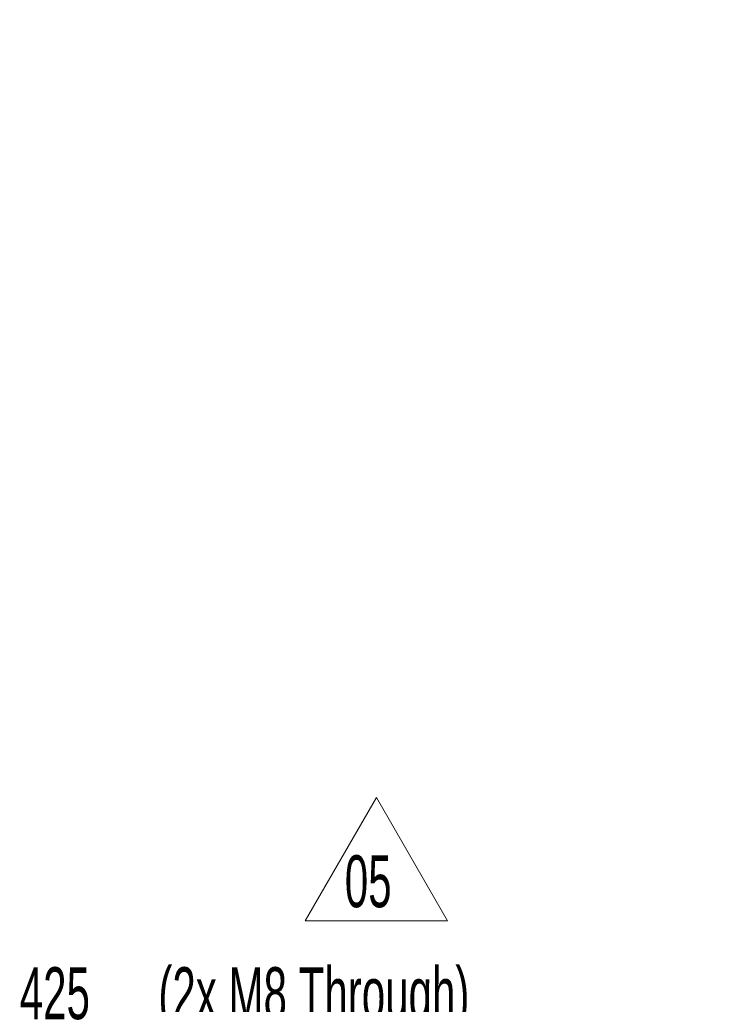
# Model space of a CAD drawing. Header units: millimetres. Extents: x 0 to 11920, y 0 to 8400.
# Tile 29 of 55: x 5669 to 6619, y 1593 to 2919. Entities that reach past the tile are written whole.
import ezdxf

# ---------------------------------------------------------------- set-up
doc = ezdxf.new("R2010")
doc.units = ezdxf.units.MM
doc.header["$LTSCALE"] = 20
doc.styles.add('SLDTEXTSTYLE0', font='TXT', dxfattribs={"width": 0.605})
doc.dimstyles.new('SLDDIMSTYLE1', dxfattribs={"dimtxt": 70, "dimasz": 70, "dimexe": 0, "dimexo": 0.0625, "dimgap": 17.5, "dimtad": 1, "dimdec": 1, "dimrnd": 1e-09, "dimzin": 12, "dimdsep": 46, "dimtxsty": 'SLDTEXTSTYLE0', "dimsah": 1, "dimcen": 0.09, "dimadec": 0, "dimazin": 3, "dimtfac": 1, "dimtofl": 0, "dimtmove": 0, "dimatfit": 3, "dimfxl": 1, "dimfrac": 2, "dimtolj": 1, "dimtzin": 12, "dimarcsym": 0})

# ---------------------------------------------------------------- blocks, each defined once
blk = doc.blocks.new('_D_5')
at = {"color": 7, "linetype": 'Continuous', "lineweight": 0}
for p, q in [((6668.8, 3423.1), (6668.8, 1522.4)), ((7093.8, 1704.7), (7093.8, 1522.4)), ((6668.8, 1552.4), (5668.9, 1552.4)), ((6668.8, 1552.4), (7093.8, 1552.4))]:
    blk.add_line(p, q, dxfattribs=at)
at = {"color": 7, "linetype": 'Continuous', "lineweight": 18}
for points in [[(6668.8, 1552.4), (6738.8, 1542.4), (6738.8, 1562.4)], [(7093.8, 1552.4), (7023.8, 1562.4), (7023.8, 1542.4)]]:
    blk.add_solid(points, dxfattribs=at)
at = {"color": 7, "linetype": 'Continuous', "lineweight": 18, "char_height": 70, "attachment_point": 1, "style": 'SLDTEXTSTYLE0'}
for s, insert in [('(2x M8 Through)', (5855.5, 1642.6)), ('425', (5668.9, 1642.6))]:
    blk.add_mtext(s, dxfattribs=dict(at, insert=insert))
blk = doc.blocks.new('SW_NOTE_0_5')
at = {"color": 0, "linetype": 'Continuous', "lineweight": 0}
for p, q in [((-53.4, 1.9), (42.5, 168)), ((42.5, 168), (138.4, 1.9)), ((138.4, 1.9), (-53.4, 1.9))]:
    blk.add_line(p, q, dxfattribs=at)
at = {"color": 0, "linetype": 'Continuous', "lineweight": 0, "insert": (0, 90.2), "char_height": 70, "attachment_point": 1, "style": 'SLDTEXTSTYLE0'}
blk.add_mtext('05', dxfattribs=at)

msp = doc.modelspace()

# ---------------------------------------------------------------- block references
at = {"color": 7, "linetype": 'Continuous', "lineweight": 0}
msp.add_blockref('SW_NOTE_0_5', (6106.4, 1703.15), dxfattribs=at)

# ---------------------------------------------------------------- dimensions: what is measured, and where the dimension line sits
at = {"color": 7, "linetype": 'Continuous', "lineweight": 18}
dim = msp.add_linear_dim(base=(7093.79, 1552.37), p1=(6668.79, 3427.11), p2=(7093.79, 1708.75), text='<> (2x M8 Through)', dimstyle='SLDDIMSTYLE1', dxfattribs=at)
dim.commit()
dim.dimension.update_dxf_attribs({"geometry": '_D_5', "text_midpoint": (6117.79, 1552.37), "dimtype": 160})

doc.saveas('drawing.dxf')
